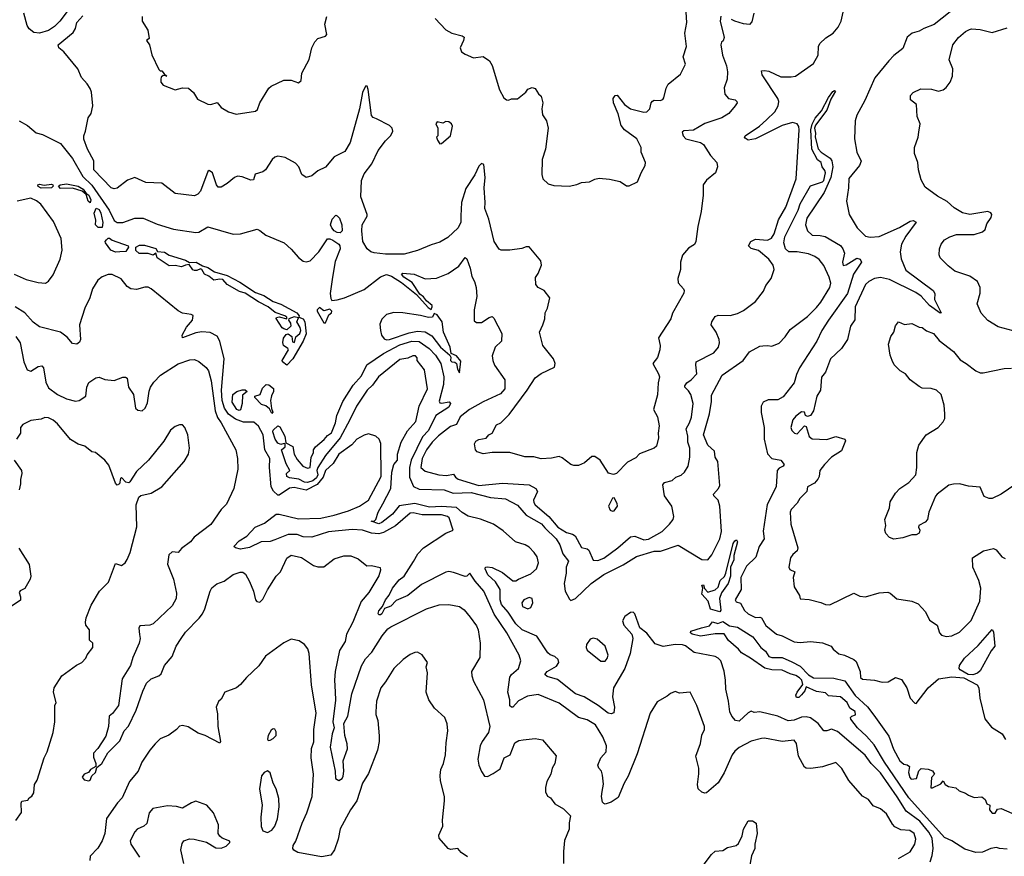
# Model space of a CAD drawing. Extents: x 1954678 to 2060275, y 904822 to 1016299.
# Tile 88 of 256: x 2011131 to 2017747, y 923272 to 928895. Entities that reach past the tile are written whole.
import ezdxf

# ---------------------------------------------------------------- set-up
doc = ezdxf.new("R2010")
doc.units = 0

msp = doc.modelspace()

# ---------------------------------------------------------------- linework, layer by layer
at = {"layer": '0CON20XD'}
for points in [[(2011127.1, 928215), (2011184, 928184), (2011240.8, 928135), (2011285, 928123.6), (2011405, 928062.7), (2011485, 927962.5), (2011555, 927839.8), (2011615, 927783.6), (2011731.3, 927615), (2011765, 927545.6), (2011785, 927531.3), (2011825, 927530.7), (2011905, 927561.8), (2011961.7, 927561.7), (2012055, 927521.5), (2012165, 927486.7), (2012315, 927464.5), (2012335, 927466.9), (2012395, 927502.9), (2012565, 927453.5), (2012615, 927455.7), (2012725.9, 927485.9), (2012745, 927478), (2012785, 927445.8), (2012907.5, 927395), (2012955, 927353.1), (2013005, 927295.5), (2013035, 927272.3), (2013055, 927266.5), (2013082.5, 927275), (2013140.6, 927335), (2013199.2, 927420.8), (2013215, 927422.5), (2013235, 927413.3), (2013275.8, 927385.8), (2013282.3, 927375), (2013284.7, 927355), (2013250.6, 927269.4), (2013232.7, 927165), (2013217.5, 927055), (2013220.7, 927020.7), (2013228.3, 927008.3), (2013265, 927011.2), (2013312.5, 927025), (2013445, 927081.1), (2013555, 927167.5), (2013595, 927182), (2013630.1, 927170.1), (2013697.4, 927127.4), (2013798.2, 927048.2), (2013875, 926960), (2013895, 926948), (2013903.5, 926965), (2013901.8, 926975), (2013864.4, 927004.4), (2013845, 927031.4), (2013819.1, 927049.1), (2013768.7, 927128.7), (2013711.9, 927165), (2013696.2, 927185), (2013705, 927192), (2013782.5, 927185), (2013855, 927152), (2013931.7, 927158.3), (2014010, 927190), (2014081.2, 927238.8), (2014125, 927297.5), (2014135, 927287.5), (2014157.9, 927225), (2014168.5, 927168.5), (2014186.2, 927136.2), (2014198.9, 927095), (2014203.1, 927035), (2014184.5, 926945.5), (2014185, 926870), (2014200.7, 926860.7), (2014235, 926860), (2014285, 926894), (2014305, 926900), (2014317.8, 926887.8), (2014370, 926785), (2014369.4, 926735), (2014326.2, 926695), (2014306.2, 926635), (2014309.1, 926605), (2014322.3, 926572.3), (2014390.4, 926475), (2014391.4, 926415), (2014360.5, 926379.5), (2014244.5, 926325.5), (2014153.6, 926275), (2014091.1, 926225), (2014065, 926174.3), (2014025, 926160.4), (2013945, 926098.2), (2013902, 926055), (2013865, 926002.9), (2013834.7, 925945), (2013826.9, 925885), (2013855, 925860.5), (2013947.5, 925835), (2013997.8, 925832.2), (2014045, 925840), (2014059.6, 925819.6), (2014077.5, 925807.5), (2014215, 925764.8), (2014375, 925780), (2014555, 925769.1), (2014600, 925745), (2014610.8, 925725), (2014584.4, 925665), (2014585, 925650), (2014594.7, 925634.7), (2014685.5, 925555.5), (2014747.9, 925485), (2014805, 925448.2), (2014845, 925437.5), (2014864, 925425), (2014905, 925348.6), (2014945, 925338.1), (2014955, 925329.2), (2014985, 925262), (2015015, 925260.5), (2015055, 925276.8), (2015150.6, 925345), (2015235, 925419.5), (2015265, 925422.9), (2015325, 925398.9), (2015355, 925403.4), (2015448.6, 925455), (2015497.5, 925505), (2015520.8, 925535), (2015527.1, 925555), (2015512, 925625), (2015463.1, 925695), (2015452.1, 925767.9), (2015464, 925785), (2015515, 925798.6), (2015540, 925820), (2015575.3, 925834.7), (2015597.1, 925855), (2015621.9, 925895), (2015632.9, 925955), (2015634.6, 926015), (2015620.7, 926055), (2015620, 926095), (2015609.3, 926145), (2015631.5, 926185), (2015644.5, 926224.5), (2015656.9, 926315), (2015640.8, 926375), (2015625, 926401.4), (2015600, 926425), (2015599.4, 926435), (2015612.5, 926455), (2015642.9, 926475), (2015681.4, 926515), (2015673.6, 926575), (2015677.1, 926595), (2015795.8, 926655), (2015826.5, 926695), (2015833.2, 926723.2), (2015830.6, 926745), (2015811.5, 926795), (2015776.7, 926845), (2015781.1, 926865), (2015805, 926900), (2015825, 926910), (2015905, 926907.5), (2015955, 926919.4), (2015995, 926939.2), (2016075, 927000), (2016128.8, 927071.2), (2016145, 927107.5), (2016180, 927155), (2016201.2, 927215), (2016193.8, 927245), (2016165, 927285.6), (2016095, 927344), (2016045, 927356.7), (2016027.5, 927375), (2016042.5, 927405), (2016075, 927420), (2016155, 927413.9), (2016183.5, 927426.5), (2016199.4, 927455), (2016230.6, 927549.4), (2016278.9, 927635), (2016347.1, 927825), (2016367.5, 928155), (2016365, 928176.7), (2016355, 928194), (2016324.2, 928204.2), (2016255, 928182.7), (2016076, 928095), (2016025, 928086), (2016005, 928097.5), (2016001.2, 928105), (2016006.2, 928115), (2016101.1, 928178.9), (2016148.9, 928221.1), (2016205.2, 928274.7), (2016227.9, 928315), (2016231.2, 928345), (2016224.5, 928365), (2016120.8, 928525), (2016115, 928550), (2016136, 928554), (2016165, 928548.9), (2016245, 928510), (2016315, 928510.8), (2016344, 928516), (2016465, 928600), (2016495, 928656.7), (2016498.9, 928715), (2016506.2, 928733.8), (2016548.3, 928771.7), (2016596.5, 928803.5), (2016630.9, 928845), (2016650.4, 928885), (2016681.1, 929025)], [(2011450.7, 928949.3), (2011401.2, 928885), (2011365, 928849.5), (2011325, 928822.5), (2011263.4, 928803.4), (2011225, 928808.2), (2011195, 928832.1), (2011182, 928855), (2011159.2, 928939.2)], [(2015842.6, 928917.4), (2015837.1, 928885), (2015865.3, 928774.7), (2015857.6, 928752.4), (2015846.4, 928743.6), (2015842.5, 928725), (2015853.1, 928656.9), (2015880.8, 928585), (2015887.8, 928545), (2015884.4, 928495.6), (2015864.4, 928435.6), (2015869.2, 928395), (2015894.5, 928364.5), (2015937.5, 928355), (2015950, 928345), (2015951.2, 928335), (2015938, 928315), (2015895, 928264.3), (2015848, 928235), (2015735, 928195.9), (2015657.3, 928152.7), (2015592.4, 928147.6), (2015582.1, 928137.9), (2015588.1, 928115), (2015607.5, 928095), (2015705, 928068.9), (2015725, 928056), (2015772.9, 927982.9), (2015815.5, 927935.5), (2015820, 927905), (2015806.7, 927865), (2015745, 927816.7), (2015724.2, 927785.8), (2015723.1, 927715), (2015710, 927605), (2015687.8, 927505), (2015674.2, 927405), (2015665, 927383.8), (2015625, 927360), (2015585, 927312.5), (2015571.2, 927265), (2015570, 927215), (2015553.3, 927155), (2015556.1, 927126.1), (2015592, 927085), (2015596.2, 927075), (2015592.3, 927057.7), (2015517, 926923), (2015506.7, 926885), (2015423.2, 926756.8), (2015434.1, 926705.9), (2015432.5, 926675), (2015415.7, 926625), (2015385.6, 926585), (2015424.3, 926515), (2015428.9, 926495), (2015420, 926455), (2015415.8, 926374.2), (2015390, 926275), (2015416.2, 926225), (2015427.1, 926165), (2015420.8, 926115), (2015424, 926085), (2015410.7, 926029.3), (2015393.9, 926016.1), (2015295, 925976), (2015270.5, 925949.5), (2015215, 925920), (2015140, 925845), (2015121.7, 925838.3), (2015087, 925847), (2015031.2, 925935), (2014995, 925960), (2014975, 925960), (2014925, 925916), (2014885, 925899.2), (2014855, 925898.6), (2014834.5, 925904.5), (2014775, 925950.6), (2014755, 925958.5), (2014705, 925948.5), (2014635, 925944.5), (2014585, 925957.5), (2014525, 925956.9), (2014425, 925985.7), (2014305, 925986.7), (2014245, 925976.7), (2014205, 925990), (2014193.3, 926005), (2014187.5, 926045), (2014195, 926062.5), (2014215, 926073.3), (2014265, 926083.3), (2014283.3, 926105), (2014305, 926116.7), (2014335, 926171.2), (2014364.3, 926185.7), (2014419.2, 926240.8), (2014540.6, 926405), (2014595, 926488.8), (2014635, 926518), (2014725, 926560), (2014730, 926585), (2014718.8, 926615), (2014645.9, 926705.9), (2014624, 926795), (2014645, 926843.3), (2014660, 926885), (2014661.2, 926925), (2014677.5, 926955), (2014693.3, 927025), (2014655, 927073.8), (2014615, 927093.8), (2014600, 927115), (2014597, 927163), (2014615, 927190), (2014636.2, 927245), (2014632.5, 927275), (2014555, 927368), (2014535, 927368.8), (2014505, 927358), (2014425, 927346), (2014365, 927346.2), (2014352.7, 927352.7), (2014320, 927405), (2014283.6, 927553.6), (2014255.6, 927625), (2014259.5, 927665), (2014250.8, 927765), (2014258.8, 927835), (2014250.5, 927920.5), (2014235, 927927.5), (2014215, 927909.2), (2014189.1, 927850.9), (2014128.8, 927761.2), (2014099.1, 927665), (2014094.6, 927575.4), (2014094.5, 927535), (2014076.7, 927495), (2014008.3, 927431.7), (2013955, 927399.2), (2013895, 927381.1), (2013805, 927342.9), (2013715, 927319.6), (2013589.4, 927319.4), (2013512.7, 927327.3), (2013491.4, 927335), (2013465, 927355.7), (2013436.7, 927405), (2013428.9, 927475), (2013433.1, 927515), (2013465.8, 927575), (2013465.8, 927585), (2013422.2, 927705), (2013427.5, 927815), (2013445, 927858.6), (2013497.5, 927925), (2013540, 928015), (2013589.5, 928080.5), (2013625, 928115.7), (2013637.8, 928145), (2013632.9, 928165), (2013615, 928184.3), (2013527.7, 928227.7), (2013506.4, 928236.4), (2013495, 928250), (2013472.5, 928425), (2013465, 928447.5), (2013455, 928447.5), (2013433.8, 928405), (2013414.7, 928295), (2013351.3, 928068.7), (2013315, 928009.5), (2013245, 927972.2), (2013185, 927902.5), (2013135, 927878.8), (2013095, 927846.2), (2013055, 927833.8), (2013026, 927855), (2013006, 927905), (2012985, 927931.2), (2012915, 927968.8), (2012865, 927976.7), (2012845, 927970), (2012826.7, 927955), (2012783.3, 927885), (2012765, 927872), (2012714, 927856), (2012701.7, 927818.3), (2012685, 927815.8), (2012625, 927839.4), (2012595, 927842.2), (2012575, 927834.4), (2012525, 927794.4), (2012485, 927768), (2012465, 927768.8), (2012453.3, 927785), (2012425.5, 927865), (2012405, 927882), (2012394.5, 927875.5), (2012345, 927742.5), (2012328.3, 927721.7), (2012305, 927711.4), (2012175.6, 927725.6), (2012085, 927795.7), (2011979.7, 927799.7), (2011905, 927834), (2011855, 927815.6), (2011785, 927762.2), (2011765, 927757.8), (2011745, 927764.4), (2011630, 927885), (2011628.6, 927945), (2011587.1, 928025), (2011561.3, 928091.3), (2011561.4, 928115), (2011573.6, 928146.4), (2011590.8, 928235), (2011611.2, 928265), (2011622.5, 928315), (2011613, 928407), (2011605, 928432.5), (2011585, 928462.5), (2011546.4, 928506.4), (2011521.2, 928565), (2011428.3, 928678.3), (2011393.8, 928705), (2011388.8, 928725), (2011490.4, 928809.6), (2011505.4, 928834.6), (2011514.7, 928875.3), (2011555, 928920.9)], [(2011954, 928915), (2011954.5, 928884.5), (2011992.5, 928825), (2012001.7, 928768.3), (2011982.5, 928755), (2012003.3, 928725), (2012018.3, 928658.3), (2012065, 928560), (2012075, 928550), (2012085, 928550), (2012101.7, 928531.7), (2012120, 928515), (2012095, 928520), (2012081.7, 928508.3), (2012078.8, 928495), (2012080, 928475), (2012095, 928453.8), (2012175, 928423.8), (2012225, 928436.2), (2012265, 928433.8), (2012298.8, 928405), (2012325, 928360), (2012395, 928326), (2012415, 928324.2), (2012457, 928337), (2012483.9, 928303.9), (2012535, 928276.2), (2012585, 928260), (2012715, 928279.4), (2012728.6, 928291.4), (2012744.2, 928335), (2012805.9, 928434.1), (2012821.2, 928448.8), (2012905, 928487.5), (2012955, 928487.5), (2013005, 928470), (2013022.5, 928485), (2013026.7, 928535), (2013075, 928627.5), (2013094.2, 928705), (2013114.3, 928745.7), (2013135, 928768.8), (2013185, 928783.3), (2013193.9, 928796.1), (2013180.9, 928865), (2013194.6, 928915)], [(2013923, 928903), (2013995, 928826.2), (2014034.1, 928804.1), (2014105, 928786.7), (2014116.4, 928776.4), (2014113.3, 928755), (2014090, 928705), (2014099.5, 928679.5), (2014125, 928662), (2014179.3, 928639.3), (2014245, 928646.7), (2014287, 928617), (2014305.7, 928585.7), (2014355, 928422.5), (2014385, 928370), (2014402.5, 928355), (2014415, 928353.8), (2014435, 928363.8), (2014475, 928363.8), (2014531.7, 928408.3), (2014545, 928427.5), (2014575, 928440), (2014595, 928432.5), (2014617, 928397), (2014635, 928380), (2014646.2, 928335), (2014638.8, 928295), (2014643.3, 928255), (2014670, 928215), (2014682.5, 928165), (2014663.8, 928025), (2014641.2, 927955), (2014640, 927855), (2014646.7, 927825), (2014681.7, 927791.7), (2014720.5, 927780.5), (2014823.6, 927776.4), (2014875, 927786.2), (2014905, 927801.2), (2014960, 927805), (2014996.1, 927823.9), (2015025, 927830), (2015095, 927822.5), (2015165, 927806.7), (2015208.3, 927778.3), (2015225, 927777.5), (2015282.5, 927805), (2015307.5, 927865), (2015333.3, 927915), (2015336.7, 927935), (2015307.5, 928005), (2015306.7, 928035), (2015278, 928095), (2015194.6, 928154.6), (2015172.8, 928182.8), (2015151.7, 928261.7), (2015120, 928335), (2015118.8, 928365), (2015132.5, 928385), (2015145, 928386.7), (2015194.5, 928324.5), (2015235, 928295.8), (2015325, 928272.9), (2015345, 928274.3), (2015364.2, 928295), (2015374.2, 928335.8), (2015382.7, 928347.3), (2015395, 928353.8), (2015435, 928352), (2015451.7, 928358.3), (2015460, 928370), (2015473.8, 928435), (2015487.7, 928462.3), (2015571.7, 928528.3), (2015604.2, 928595), (2015590, 928645), (2015611.4, 928715), (2015599.2, 928805), (2015614, 928875), (2015610, 928945)], [(2016062.7, 928937.3), (2016049.7, 928880.3), (2016035, 928862.9), (2015995, 928866.5), (2015935, 928884.5), (2015914.4, 928895)], [(2017382, 928948), (2017275, 928862.5), (2017205, 928835.7), (2017175, 928817.1), (2017126.6, 928803.4), (2017093.6, 928776.4), (2017065, 928700.8), (2017005.4, 928654.6), (2016970.8, 928619.2), (2016876.7, 928503.3), (2016809.1, 928350.9), (2016755, 928253.8), (2016745.5, 928215), (2016740, 928095), (2016756.5, 928005), (2016785.8, 927944.2), (2016774.2, 927915), (2016701.7, 927828.3), (2016700.8, 927765), (2016685.6, 927675.6), (2016703.8, 927585), (2016758.8, 927495), (2016815, 927440.6), (2016845, 927433.3), (2016905, 927438.2), (2017042.2, 927497.8), (2017115, 927540.4), (2017135, 927544.4), (2017153.8, 927535), (2017085, 927440.6), (2017055.4, 927385), (2017046, 927334), (2017052.8, 927287.2), (2017085, 927212.2), (2017269.6, 927075), (2017279.6, 927055), (2017276.9, 927015), (2017322.5, 926925), (2017315, 926922.5), (2017245, 926973.4), (2017187.5, 927037.5), (2017151.8, 927061.8), (2016975, 927148.5), (2016915, 927163.1), (2016875, 927155.5), (2016837.5, 927135), (2016815, 927114.3), (2016745.4, 926965), (2016743, 926877), (2016713.1, 926835), (2016692.9, 926745), (2016652.5, 926685), (2016579.2, 926615), (2016544.3, 926525), (2016518.2, 926491.8), (2016510.6, 926405), (2016486.8, 926365), (2016465.7, 926265), (2016445, 926235.8), (2016425, 926227.5), (2016411.2, 926235), (2016405, 926257.5), (2016385, 926260), (2016345, 926231.2), (2016326.2, 926205), (2016313.3, 926155), (2016320, 926135), (2016337.5, 926115), (2016355, 926111.2), (2016405, 926164.2), (2016415, 926160), (2016422.7, 926137.3), (2016435, 926094), (2016455, 926077.5), (2016555, 926072.5), (2016615, 926093.8), (2016675, 926076), (2016680, 926065), (2016651.8, 925998.2), (2016585.9, 925954.1), (2016539.2, 925905), (2016508.1, 925865), (2016503.3, 925825), (2016493.9, 925806.1), (2016470.3, 925779.7), (2016425, 925756.2), (2016420.8, 925725), (2016372.5, 925677.5), (2016354.2, 925645), (2016315, 925604), (2016306.9, 925585), (2016313.1, 925505), (2016359.4, 925345), (2016354, 925325), (2016325, 925300), (2016310.9, 925279.1), (2016298.6, 925215), (2016305, 925200.8), (2016340, 925185), (2016327.5, 925145), (2016335, 925082.5), (2016370, 925025), (2016375, 925003.3), (2016435, 924998), (2016515, 924978), (2016544.4, 924964.4), (2016575, 924962.9), (2016735, 925040.8), (2016775, 925021.2), (2016815, 925016), (2016905, 925043.8), (2016965, 925046.7), (2016980.7, 925040.7), (2017025, 925003.3), (2017125, 924986.7), (2017168.3, 924968.3), (2017216.1, 924916.1), (2017245, 924860), (2017295, 924826.7), (2017311.4, 924775), (2017325, 924758.8), (2017355, 924748.8), (2017395, 924753.8), (2017445, 924778), (2017525, 924856), (2017582, 924988), (2017588.5, 925075), (2017575.5, 925125), (2017535.8, 925215), (2017532.5, 925277.5), (2017606.7, 925325), (2017675, 925342), (2017692.7, 925332.7), (2017730, 925285), (2017753.5, 925273.5)], [(2017805.9, 926804.1), (2017705, 926830.5), (2017635, 926872.9), (2017591.7, 926921.7), (2017564.4, 926985), (2017585, 927057.5), (2017585.6, 927095), (2017566.9, 927135), (2017515, 927170.5), (2017415, 927204), (2017369.7, 927239.7), (2017316, 927295), (2017310, 927315), (2017312, 927355), (2017322, 927385), (2017343.8, 927415), (2017380, 927435), (2017425, 927451.1), (2017545, 927450), (2017600.9, 927469.1), (2017617.5, 927485), (2017628.3, 927521.7), (2017658, 927565), (2017662, 927585), (2017655.6, 927595.6), (2017635, 927606.5), (2017515, 927585.6), (2017465, 927596.5), (2017409.7, 927629.7), (2017363.6, 927673.6), (2017297.7, 927707.7), (2017215, 927770), (2017188.3, 927818.3), (2017171.2, 927885), (2017166, 927935), (2017144.2, 927995), (2017144, 928035), (2017168.8, 928105), (2017171.7, 928138.3), (2017181.2, 928195), (2017161.2, 928245), (2017156, 928325), (2017116.2, 928355), (2017116.2, 928385), (2017135, 928406), (2017185, 928429.2), (2017257.7, 928427.7), (2017305, 928414.4), (2017336.8, 928423.2), (2017355, 928438.8), (2017382.9, 928475), (2017399.4, 928515), (2017400, 928565), (2017375.5, 928625), (2017400.6, 928725), (2017440, 928775), (2017485, 928814.3), (2017512, 928828), (2017527, 928833), (2017585, 928829.4), (2017665, 928809.2), (2017765, 928838.9)], [(2017249.2, 923235), (2017263, 923277), (2017269.6, 923325), (2017262.2, 923395), (2017239.4, 923435), (2017179.4, 923509.4), (2017086.6, 923576.6), (2017027.3, 923672.7), (2016915, 923832.5), (2016851.3, 923895), (2016812.1, 923952.1), (2016625, 924111.4), (2016585, 924125.9), (2016553.3, 924115), (2016535, 924115.5), (2016496.5, 924165), (2016445, 924202), (2016415, 924209.5), (2016385, 924208.3), (2016335, 924186.3), (2016295, 924183.2), (2016225, 924213.1), (2016105, 924242.7), (2016065, 924238.8), (2016045, 924248.8), (2016025, 924237.5), (2015965, 924180.6), (2015940, 924185), (2015915, 924213.3), (2015902.4, 924242.4), (2015894, 924315), (2015874.6, 924395), (2015873.6, 924455), (2015864.1, 924515.9), (2015842.5, 924585), (2015825, 924604.2), (2015803.3, 924615), (2015662.3, 924642.3), (2015605, 924687.7), (2015585, 924694.6), (2015535, 924695.7), (2015455, 924681.5), (2015400.5, 924700.5), (2015345, 924771.1), (2015297, 924807), (2015265, 924902), (2015252.1, 924912.1), (2015235, 924911.9), (2015198.1, 924885), (2015180.6, 924855), (2015189.4, 924825), (2015244.5, 924764.5), (2015250, 924735), (2015233.1, 924635), (2015198, 924535), (2015121.9, 924405), (2015114.3, 924345), (2015127.1, 924275), (2015123.8, 924236.2), (2015105, 924230), (2015085, 924234.2), (2015016.9, 924286.9), (2014923.1, 924343.1), (2014865, 924364.6), (2014745, 924460.9), (2014675, 924481.8), (2014659.2, 924495), (2014674.6, 924515.4), (2014738.8, 924551.2), (2014752.5, 924575), (2014748.2, 924595), (2014725.6, 924615), (2014695.3, 924625.3), (2014679.1, 924639.1), (2014605, 924751.5), (2014507.5, 924795), (2014465, 924834.6), (2014412.9, 924912.9), (2014368.2, 924965), (2014360, 924995), (2014360, 925065), (2014327, 925117), (2014277.5, 925165), (2014258.8, 925205), (2014260, 925215), (2014271.2, 925218.8), (2014305.9, 925214.1), (2014375, 925179.2), (2014445, 925124.5), (2014465, 925124.5), (2014482, 925135), (2014565, 925170.6), (2014604.6, 925205), (2014616.3, 925243.7), (2014607.1, 925285), (2014588.8, 925315), (2014555, 925350), (2014526.4, 925366.4), (2014462.7, 925385), (2014378.8, 925458.8), (2014314.6, 925504.6), (2014227.8, 925537.8), (2014145, 925557.8), (2014105, 925582.5), (2014065, 925617.3), (2013965, 925623.6), (2013885, 925619.1), (2013785, 925642.6), (2013681.7, 925628.3), (2013635, 925572.5), (2013565, 925515.5), (2013545, 925507.8), (2013493.3, 925525), (2013515, 925527.5), (2013523.6, 925536.4), (2013540, 925585), (2013571.7, 925641.7), (2013624.1, 925745), (2013630.5, 925855), (2013644.4, 925905.6), (2013669.5, 925935), (2013669.1, 925975), (2013693.8, 926056.2), (2013737.5, 926132.5), (2013791.9, 926195), (2013815, 926297.5), (2013870.8, 926415), (2013852, 926542), (2013802.5, 926605), (2013801.7, 926621.7), (2013790, 926635), (2013773.6, 926636.4), (2013739.3, 926620.7), (2013685, 926611.2), (2013541.4, 926495), (2013502.5, 926437.5), (2013465, 926405.7), (2013395, 926298.1), (2013349.4, 926205), (2013285, 926084.1), (2013186.6, 925965), (2013133.3, 925885), (2013127.2, 925865), (2013134.8, 925835), (2013125.1, 925815), (2013101.2, 925795), (2013065, 925784.5), (2013045, 925787.3), (2013006.7, 925806.7), (2012944.7, 925814.7), (2012926.2, 925825), (2012924.1, 925845.9), (2012946.7, 925865), (2012920.9, 925910.9), (2012891.2, 926005), (2012914.2, 926025), (2012913.9, 926043.9), (2012907.5, 926047.5), (2012885, 926040.8), (2012865, 926048.2), (2012847.9, 926075), (2012831.7, 926125), (2012833.4, 926136.6), (2012865, 926166.2), (2012878.7, 926158.7), (2012911.9, 926095), (2012920, 926050), (2012965.4, 926025.4), (2012975, 925974.4), (2012995, 925940), (2013034.1, 925894.1), (2013065, 925880.9), (2013082.5, 925885), (2013089.1, 925955), (2013105.4, 925984.6), (2013106, 926005), (2013118.6, 926025), (2013176.6, 926073.4), (2013199.1, 926100.9), (2013225, 926118), (2013252.5, 926185), (2013261.9, 926235), (2013301.7, 926328.3), (2013370.9, 926439.1), (2013427.7, 926502.3), (2013462.5, 926575), (2013575, 926652), (2013685, 926710.4), (2013765, 926734.8), (2013815, 926731.1), (2013882.7, 926685), (2013925, 926641.1), (2013960.7, 926585), (2013980, 926495), (2013977.5, 926442.5), (2013950.5, 926330.5), (2013955, 926320.5), (2013965, 926316.9), (2014017.1, 926327.1), (2014026.5, 926315), (2014015, 926290.5), (2013927.5, 926235), (2013877.7, 926135), (2013837.6, 926092.4), (2013761.7, 925935), (2013750, 925885), (2013750.4, 925820.4), (2013777.2, 925757.2), (2013815, 925740.6), (2013983.3, 925735), (2014043.4, 925713.4), (2014165, 925716.9), (2014294.6, 925684.6), (2014395, 925674.3), (2014475, 925632.5), (2014535, 925565.2), (2014637.6, 925507.6), (2014660, 925480), (2014734.9, 925404.9), (2014759.7, 925365), (2014780.9, 925305), (2014817.5, 925255), (2014803.7, 925216.3), (2014802.3, 925175), (2014788.5, 925105), (2014795.5, 925055), (2014825, 925000.6), (2014835, 924992.5), (2014865, 925004.5), (2014970.9, 925105), (2015055, 925166.5), (2015185, 925230.4), (2015275, 925286.2), (2015395, 925323.3), (2015436.4, 925323.6), (2015555, 925363.1), (2015715, 925265.9), (2015755, 925264.5), (2015782.3, 925297.7), (2015836.2, 925405), (2015847.3, 925455), (2015834.7, 925624.7), (2015823.8, 925665), (2015794.4, 925695), (2015792.2, 925705), (2015826.3, 925743.7), (2015835.3, 925765), (2015820.9, 925925), (2015803.5, 925955), (2015800.4, 925995), (2015755, 926034.5), (2015725.9, 926105), (2015765.6, 926245), (2015778.2, 926328.2), (2015778.5, 926371.5), (2015851.9, 926505), (2015991.9, 926605), (2016035, 926662), (2016105, 926700), (2016123.6, 926703.6), (2016155, 926706.2), (2016185, 926700), (2016235, 926720), (2016275, 926764), (2016307.4, 926812.6), (2016425, 926900.8), (2016485, 926960.8), (2016515, 926997.1), (2016575.3, 927095), (2016580.6, 927125), (2016570.6, 927165), (2016533.2, 927243.2), (2016502.1, 927282.1), (2016473, 927303), (2016430.1, 927320.1), (2016355, 927333.8), (2016299.1, 927335), (2016276.3, 927355), (2016265.7, 927395), (2016271.7, 927435), (2016360.8, 927615), (2016375, 927656.7), (2016445, 927777.1), (2016525, 927804), (2016534, 927815), (2016544.2, 927865), (2016541.3, 927881.3), (2016523.8, 927905), (2016516.2, 927935), (2016492.6, 927952.6), (2016453.9, 928025), (2016447.7, 928155), (2016455, 928192), (2016475, 928233.1), (2016518.6, 928281.4), (2016565, 928372), (2016595, 928411.2), (2016605, 928418.8), (2016612.5, 928415), (2016580.5, 928359.5), (2016555, 928286), (2016477.1, 928185), (2016471.1, 928165), (2016478.3, 928131.7), (2016476.2, 928105), (2016495, 928026.7), (2016515.8, 928005), (2016576, 927965), (2016587.5, 927945), (2016593.5, 927905), (2016581.1, 927835), (2016537.2, 927732.8), (2016418.9, 927561.1), (2016410.6, 927515), (2016424.6, 927474.6), (2016455, 927445.7), (2016510, 927445), (2016543.3, 927436.7), (2016645, 927378), (2016662.6, 927355), (2016673.4, 927325), (2016659.6, 927265), (2016665, 927242.9), (2016685, 927247.8), (2016755, 927291.4), (2016779.2, 927285), (2016787.1, 927265), (2016733.6, 927185), (2016692.9, 927055), (2016564.8, 926875), (2016520.8, 926805), (2016487.2, 926735), (2016371.1, 926555), (2016349.6, 926510.4), (2016335.5, 926455), (2016260.5, 926359.5), (2016225, 926340.4), (2016159, 926341), (2016125.5, 926325), (2016113.2, 926296.8), (2016113.3, 926255), (2016133.6, 926155), (2016132.5, 926075), (2016155, 925976.4), (2016185, 925946.7), (2016245, 925934.2), (2016266.7, 925905), (2016261.8, 925895), (2016235, 925881.3), (2016219.7, 925865), (2016213.4, 925755), (2016153.4, 925636.6), (2016126.6, 925456.6), (2016132.3, 925405), (2016099.2, 925355), (2016076.6, 925283.4), (2016015, 925222.5), (2015976.6, 925145), (2015978.8, 925065), (2015938.6, 924995), (2015945, 924982.5), (2015975, 924972.9), (2016000.4, 924925), (2016025, 924901.2), (2016075, 924877.7), (2016105, 924880.4), (2016114.7, 924874.7), (2016145, 924824), (2016215, 924765.9), (2016255, 924753.2), (2016335, 924713.1), (2016375, 924709.2), (2016445, 924716.8), (2016525, 924707.7), (2016582.5, 924685), (2016596.7, 924665), (2016635, 924633.3), (2016673.2, 924623.2), (2016736.7, 924595), (2016752, 924582), (2016778.8, 924515), (2016781.4, 924475), (2016795, 924462.5), (2016875, 924457.1), (2016925, 924442.2), (2016965.7, 924444.3), (2017015, 924473.8), (2017055, 924461.2), (2017092, 924405), (2017113.3, 924335), (2017145, 924301.2), (2017155, 924300), (2017236, 924405), (2017304.6, 924465.4), (2017395, 924478), (2017475, 924470.7), (2017564.3, 924425), (2017575.4, 924405.4), (2017582.2, 924335), (2017616.8, 924196.8), (2017660.3, 924140.3), (2017732.5, 924095), (2017755, 924057.5)], [(2013955, 928060), (2013965, 928062.5), (2014026.7, 928115), (2014038.3, 928178.3), (2014032.5, 928195), (2014015, 928207.5), (2013995, 928210), (2013975, 928200), (2013935, 928207.5), (2013927.5, 928195), (2013940, 928165), (2013940, 928115), (2013932.5, 928105), (2013937.5, 928085), (2013955, 928060)], [(2011275, 927762.7), (2011255, 927772.9), (2011253.1, 927785), (2011265, 927788.8), (2011295, 927782.9), (2011345, 927790), (2011354, 927785), (2011355.7, 927775), (2011345, 927764.4), (2011275, 927762.7)], [(2011605, 927664), (2011591.9, 927675), (2011578.8, 927718.8), (2011551.8, 927741.8), (2011485, 927762.3), (2011405, 927761.2), (2011391.4, 927775), (2011403.8, 927785), (2011445, 927791.5), (2011525, 927776.9), (2011557.8, 927755), (2011577.5, 927727.5), (2011595.3, 927715), (2011610, 927685), (2011605, 927664)], [(2011094.2, 927184.2), (2011175, 927148.2), (2011255, 927128.5), (2011305.5, 927124.5), (2011325, 927137.1), (2011355, 927180), (2011402.1, 927285), (2011417.4, 927345), (2011409.8, 927425), (2011357.6, 927537.6), (2011273.8, 927655), (2011245, 927677.3), (2011205, 927695.2), (2011114.6, 927675.4)], [(2011685, 927497.5), (2011659.1, 927499.1), (2011640, 927515), (2011643, 927547), (2011630.7, 927595), (2011645, 927627.5), (2011665, 927620), (2011677.2, 927595), (2011688.6, 927531.4), (2011685, 927497.5)], [(2013285, 927461.8), (2013265, 927464.3), (2013245, 927476), (2013227.5, 927495), (2013219.1, 927515), (2013230, 927555), (2013255, 927580), (2013265, 927577.5), (2013279.7, 927559.7), (2013295, 927516.7), (2013296.8, 927475), (2013285, 927461.8)], [(2011775, 927332), (2011744.4, 927345), (2011708, 927395), (2011706.2, 927405), (2011713.8, 927415), (2011724.5, 927425.5), (2011735, 927426.4), (2011753, 927413), (2011860, 927375), (2011861.1, 927365), (2011845, 927337.8), (2011805, 927334.3), (2011775, 927332)], [(2012925, 926573.3), (2012897.5, 926595), (2012893.8, 926605), (2012936.2, 926675), (2012932.5, 926685), (2012904, 926705), (2012898.8, 926725), (2012903.8, 926755), (2012920.7, 926779.3), (2012935, 926782.5), (2012960, 926765), (2012965, 926730), (2012976.7, 926725), (2012987.5, 926762.5), (2013013.8, 926786.2), (2013020, 926805), (2013015.9, 926825.9), (2012993.3, 926865), (2013005, 926890), (2012975, 926898), (2012940, 926885), (2012936.7, 926875), (2012950, 926855), (2012953.8, 926835), (2012925, 926810), (2012905, 926816.7), (2012894.2, 926824.2), (2012853.6, 926886.4), (2012856.4, 926893.6), (2012875, 926898), (2012926.7, 926883.3), (2012926.2, 926895), (2012913.3, 926905), (2012847.7, 926927.7), (2012801.1, 926965), (2012735, 926999.1), (2012646.6, 927056.6), (2012607.5, 927067.5), (2012525, 927114.4), (2012495, 927148.1), (2012475, 927151.9), (2012435, 927143.9), (2012401.7, 927171.7), (2012372.5, 927185), (2012355, 927216.7), (2012345, 927220), (2012321.1, 927208.9), (2012305, 927209.1), (2012294.3, 927214.3), (2012269.7, 927249.7), (2012245.3, 927244.7), (2012217.3, 927232.7), (2012175, 927243.7), (2012135, 927241.1), (2012055.5, 927295), (2012046.7, 927326.7), (2012026.9, 927313.1), (2011993.6, 927323.6), (2011933, 927323), (2011912.5, 927342.5), (2011910.5, 927365), (2011935, 927378.6), (2011969.6, 927379.6), (2012046.4, 927356.4), (2012057.5, 927337.5), (2012105, 927332), (2012135, 927311.8), (2012245, 927279.6), (2012272.3, 927262.3), (2012316, 927266), (2012359.4, 927239.4), (2012395, 927229.3), (2012440.5, 927200.5), (2012525.2, 927175.2), (2012609.9, 927129.9), (2012715, 927060.4), (2012771, 927041), (2012835, 927001.2), (2012885, 926981.8), (2012993.8, 926923.8), (2013007.8, 926905), (2013007.5, 926895), (2013035, 926883.2), (2013047.8, 926865), (2013055.4, 926784.6), (2013035.5, 926734.5), (2012965.2, 926614.8), (2012925, 926573.3)], [(2017035, 923258.6), (2017115, 923302.9), (2017144.5, 923355), (2017151.7, 923388.3), (2017140.5, 923425), (2017111.2, 923445), (2017051.4, 923451.4), (2017011.2, 923471.2), (2016995, 923488.8), (2016955, 923558), (2016915, 923590.6), (2016865, 923611.9), (2016835, 923654), (2016795, 923676.2), (2016702.1, 923782.1), (2016655, 923863.3), (2016615, 923902.5), (2016525, 923874), (2016447.7, 923862.3), (2016415, 923864), (2016405, 923871.2), (2016364.5, 923944.5), (2016351.4, 924031.4), (2016335, 924053.8), (2016255, 924044.2), (2016135.7, 924065.7), (2016115, 924064.4), (2016045, 924045.6), (2015965, 924002.9), (2015935, 923978.9), (2015917.6, 923955), (2015865, 923833.8), (2015823, 923767), (2015745, 923700), (2015735, 923696.7), (2015715, 923703.8), (2015688.8, 923725), (2015684.4, 923755), (2015694.4, 923825.6), (2015693.3, 923865), (2015674.4, 923945), (2015705, 924030), (2015714.5, 924085.5), (2015731.5, 924125), (2015731.5, 924145), (2015681.2, 924285), (2015636, 924376), (2015565, 924368.8), (2015535, 924380), (2015503.4, 924366.6), (2015482.3, 924347.7), (2015415, 924310), (2015366.2, 924235), (2015278.9, 923961.1), (2015218.6, 923811.4), (2015192.3, 923765), (2015151.7, 923668.3), (2015105, 923635.8), (2015065, 923623.8), (2015055, 923626.7), (2015046.1, 923636.1), (2015039.2, 923675), (2015045, 923707.5), (2015052.7, 923757.3), (2015047.7, 923817.7), (2015041.1, 923845), (2015023.3, 923865), (2015016.5, 923885), (2015036.7, 923933.3), (2015070.5, 923975), (2015073.6, 924015), (2015049.6, 924075), (2014999.4, 924155), (2014945, 924190.5), (2014885.4, 924205.4), (2014755, 924302.3), (2014615, 924358.9), (2014542.3, 924347.7), (2014481.9, 924318.1), (2014445, 924274.4), (2014435, 924274.5), (2014425, 924283.9), (2014425.4, 924325), (2014410.8, 924375), (2014424.6, 924475.4), (2014435.6, 924495), (2014483.6, 924535), (2014497.3, 924585), (2014486.7, 924625), (2014405, 924773.3), (2014318.8, 924898.8), (2014250.4, 925055), (2014192.2, 925122.2), (2014155, 925176.2), (2014136.2, 925155), (2014125, 925153.3), (2014045, 925179.4), (2014015, 925185.5), (2013995, 925181.5), (2013831, 925099), (2013739.5, 925025), (2013659.5, 924990.5), (2013625, 924952.4), (2013583.2, 924936.8), (2013565, 924902.7), (2013555, 924894.6), (2013545, 924896), (2013540.5, 924905), (2013545, 924922), (2013568.5, 924951.5), (2013587.9, 924995), (2013613.4, 925026.6), (2013636.6, 925075), (2013680.3, 925129.7), (2013714, 925156), (2013776.1, 925253.9), (2013807.1, 925305), (2013845, 925344.5), (2013995, 925444.4), (2014042.5, 925465), (2014016.2, 925546.2), (2014005.3, 925555.3), (2013965, 925566.9), (2013835, 925566.9), (2013775, 925580.8), (2013755, 925577.9), (2013655, 925492.6), (2013575, 925449.3), (2013545, 925440), (2013495, 925443.1), (2013435, 925464.8), (2013365, 925468), (2013205, 925452.2), (2013093.7, 925416.3), (2013035, 925420.3), (2012995, 925435.3), (2012935, 925435.8), (2012845, 925399.3), (2012815, 925387.8), (2012754.6, 925385.4), (2012675, 925348.6), (2012615, 925336.2), (2012580, 925345), (2012570, 925355), (2012605, 925392.9), (2012656.9, 925423.1), (2012713.1, 925485), (2012775, 925510.8), (2012855, 925571.1), (2012875, 925571.5), (2013005, 925541.2), (2013153.6, 925543.7), (2013245, 925564.3), (2013341.1, 925595), (2013415, 925626.1), (2013475.3, 925664.7), (2013558.8, 925825), (2013557.5, 926047.5), (2013546.2, 926075), (2013524.7, 926094.7), (2013475, 926111.5), (2013446.5, 926103.5), (2013397.1, 926075), (2013362.8, 926037.2), (2013274.7, 925975), (2013237, 925913), (2013184.9, 925865.1), (2013169.9, 925820.1), (2013129.2, 925770.8), (2013055, 925733.7), (2012975, 925750.8), (2012945, 925746.8), (2012875, 925700), (2012865, 925699.1), (2012835.5, 925725.5), (2012821, 925755), (2012810, 925885), (2012811.1, 925945), (2012778, 926005), (2012765.9, 926105), (2012735, 926163.3), (2012705, 926190), (2012635, 926190.3), (2012580.8, 926210.8), (2012533.1, 926243.1), (2012506.6, 926283.4), (2012491.5, 926335), (2012487.3, 926405), (2012504.7, 926614.7), (2012475.4, 926735), (2012457.1, 926767.1), (2012411.9, 926791.9), (2012355, 926798), (2012315, 926789.6), (2012225, 926756.2), (2012221.8, 926775), (2012252.6, 926827.4), (2012291.1, 926875), (2012295.8, 926905.8), (2012283, 926913), (2012225, 926922.2), (2012195, 926937), (2012015, 927086.7), (2011995, 927097.1), (2011972.4, 927097.6), (2011915, 927080.8), (2011877.5, 927085), (2011852.4, 927102.4), (2011813, 927153), (2011751.7, 927181.7), (2011725, 927181.2), (2011685, 927166.2), (2011655, 927143.8), (2011637.5, 927115), (2011619.4, 927085), (2011602.5, 927025), (2011569.4, 926955), (2011533.4, 926845), (2011539.6, 926745), (2011533.5, 926726.5), (2011515, 926714), (2011485, 926718), (2011450, 926760), (2011405, 926794.5), (2011265, 926830.7), (2011220.8, 926860.8), (2011165, 926925.3), (2011101.5, 926965)], [(2013185, 926857.5), (2013208.8, 926911.2), (2013225, 926923.8), (2013228, 926935), (2013215, 926950), (2013175, 926937.5), (2013145, 926960), (2013130, 926945), (2013130, 926935), (2013175, 926857.5), (2013185, 926857.5)], [(2014085, 926522.5), (2014095, 926600), (2014065, 926636.2), (2014030.5, 926650.5), (2014022.5, 926695), (2013978.9, 926795), (2013969.1, 926865), (2013935, 926911.1), (2013915, 926920), (2013904, 926896), (2013877.8, 926892.2), (2013825, 926906.7), (2013704.6, 926924.6), (2013645, 926927.3), (2013596.7, 926913.3), (2013565, 926881.4), (2013551.9, 926848.1), (2013554.6, 926805), (2013562.7, 926775), (2013580.8, 926750.8), (2013595, 926744.1), (2013615, 926744.8), (2013749, 926791), (2013805, 926802), (2013856, 926796), (2013899.4, 926769.4), (2013957.7, 926695), (2014020.7, 926640.7), (2014027.5, 926627.5), (2014026.7, 926605), (2014033.8, 926595), (2014055, 926593.3), (2014066.7, 926585), (2014073.3, 926545), (2014085, 926522.5)], [(2017825, 925773.8), (2017725, 925705.8), (2017665, 925678), (2017645, 925676.2), (2017611.3, 925691.3), (2017583.9, 925753.9), (2017505, 925758.8), (2017445, 925774.4), (2017405, 925774.2), (2017375, 925766.2), (2017295, 925706.7), (2017285, 925692.5), (2017240, 925585), (2017230, 925535), (2017215, 925517.5), (2017173.3, 925495), (2017170, 925485), (2017180, 925465), (2017175, 925443.3), (2017155, 925433.8), (2017125, 925432), (2017065, 925413.3), (2017004.3, 925404.3), (2016974.3, 925414.3), (2016951.7, 925441.7), (2016943.3, 925465), (2016951.2, 925495), (2016944.1, 925535.9), (2016975.6, 925614.4), (2016980, 925655), (2017015, 925713.8), (2017045, 925743.8), (2017105.6, 925784.4), (2017153.3, 925835), (2017160, 925885), (2017158.8, 925985), (2017172, 926035), (2017222.5, 926105), (2017302.5, 926155), (2017335, 926192.5), (2017346.1, 926213.9), (2017346.2, 926245), (2017343.3, 926305), (2017322.5, 926375), (2017290, 926405), (2017256.1, 926416.1), (2017195, 926418.8), (2017175, 926428.8), (2017115, 926473.3), (2017082.5, 926515), (2017047.5, 926535), (2017007.5, 926575), (2016994.1, 926604.1), (2016980.7, 926640.7), (2016968.8, 926715), (2016984.1, 926765.9), (2017003.3, 926795), (2017015, 926837.5), (2017035, 926863.3), (2017075, 926846.2), (2017125, 926853.8), (2017175, 926828), (2017195, 926826.2), (2017225, 926804), (2017272, 926785), (2017308.3, 926738.3), (2017405, 926663.8), (2017449.7, 926609.7), (2017491.2, 926585), (2017555, 926534.3), (2017585, 926521.1), (2017605, 926520.5), (2017745, 926549.5), (2017795, 926551.9)], [(2011105.4, 926765.4), (2011135, 926723.3), (2011158.8, 926595), (2011181.3, 926541.3), (2011205, 926532), (2011255, 926564.3), (2011278.7, 926568.7), (2011290.6, 926555), (2011307.7, 926457.7), (2011325, 926420.6), (2011385.3, 926375.3), (2011445, 926346.7), (2011505, 926330), (2011531.2, 926335), (2011574.5, 926365.5), (2011581.1, 926425), (2011594.6, 926455.4), (2011642, 926488), (2011665, 926492.1), (2011703, 926477), (2011765, 926468.8), (2011825, 926493.3), (2011843, 926493), (2011852.5, 926485), (2011862.5, 926425), (2011896.7, 926376.7), (2011908.8, 926285), (2011925, 926270), (2011953.2, 926266.8), (2011974, 926285), (2011990.9, 926319.1), (2012000.7, 926399.3), (2012010.5, 926425), (2012032.3, 926457.7), (2012077.8, 926505), (2012195, 926581.4), (2012275, 926608.6), (2012305, 926610), (2012335, 926597.1), (2012385, 926556.7), (2012400.4, 926535), (2012417.8, 926467.8), (2012445.5, 926265.5), (2012460.5, 926220.5), (2012485, 926184.4), (2012584.3, 926005), (2012594.4, 925945), (2012596.9, 925875), (2012570, 925745), (2012520.5, 925639.5), (2012485, 925603.3), (2012415, 925502.5), (2012303.8, 925416.2), (2012278, 925385), (2012218.3, 925341.7), (2012196, 925315), (2012155, 925319.2), (2012132.7, 925297.3), (2012124.4, 925235), (2012164.5, 925134.5), (2012185, 925040), (2012182.5, 925005), (2012155, 924956.2), (2012027.5, 924835), (2012005, 924825.6), (2011939.2, 924820.8), (2011930.8, 924805), (2011936, 924764)], [(2012605, 926268.8), (2012590, 926275), (2012559.2, 926325), (2012564.2, 926375), (2012590, 926395), (2012625, 926407.5), (2012645, 926407.5), (2012660, 926395), (2012628.3, 926371.7), (2012626.7, 926315), (2012615, 926272.5), (2012605, 926268.8)], [(2012825, 926247.5), (2012808.5, 926278.5), (2012785, 926299.4), (2012755, 926307.5), (2012710, 926355), (2012710, 926365), (2012746.2, 926375), (2012762.4, 926417.6), (2012786.8, 926443.2), (2012805, 926440.6), (2012836.6, 926416.6), (2012837.5, 926395), (2012823.2, 926366.8), (2012817.2, 926335), (2012822.3, 926282.3), (2012832.5, 926257.5), (2012825, 926247.5)], [(2011105, 923512), (2011144.3, 923565.7), (2011140.8, 923629.2), (2011145, 923642.5), (2011185, 923650), (2011193.6, 923666.4), (2011213, 923677), (2011225, 923700), (2011231.2, 923755), (2011248.1, 923785), (2011295.6, 923935), (2011316.7, 923975), (2011356.7, 924105), (2011366.9, 924175), (2011367.5, 924285), (2011376.7, 924305), (2011359.2, 924375), (2011362.5, 924405), (2011414.5, 924485.5), (2011513, 924557), (2011548.8, 924575), (2011575.6, 924604.4), (2011584.5, 924625.5), (2011622, 924675), (2011623.3, 924705), (2011601.2, 924725), (2011601.2, 924795), (2011576, 924825), (2011572.5, 924845), (2011577.1, 924875), (2011610.3, 924959.7), (2011666.2, 925055), (2011728.6, 925115), (2011775, 925240), (2011815, 925226.7), (2011840, 925245), (2011853.9, 925266.1), (2011873.8, 925315), (2011917.3, 925487.3), (2011913.3, 925635), (2011932.5, 925685), (2011945, 925696.2), (2012015, 925713.3), (2012085, 925756.2), (2012236.7, 925925), (2012266.2, 925975), (2012271.2, 926015), (2012260, 926105), (2012240, 926155), (2012225, 926172.5), (2012205, 926172.5), (2012175, 926160), (2012144.2, 926135.8), (2012098.8, 926061.2), (2011996.2, 925935), (2011915, 925857.5), (2011870.7, 925789.3), (2011865, 925782.5), (2011845, 925787.5), (2011815, 925817.5), (2011808.3, 925811.7), (2011802.5, 925775), (2011785, 925767.5), (2011775, 925780), (2011730.7, 925900.7), (2011702.5, 925935), (2011640, 925985), (2011615, 925990), (2011568.3, 926028.3), (2011525, 926041.2), (2011472.7, 926072.7), (2011385, 926178.8), (2011355, 926203.8), (2011325, 926218.8), (2011299.3, 926220.7), (2011275, 926210), (2011205, 926201.2), (2011152.5, 926175), (2011137.5, 926155), (2011137.5, 926115), (2011110, 926075)], [(2011093.3, 925935), (2011143.3, 925865), (2011146.2, 925845), (2011135.8, 925805), (2011137.1, 925775), (2011128.6, 925735)], [(2015115, 925591.2), (2015125, 925593.8), (2015147.5, 925625), (2015145, 925642.5), (2015125, 925682.5), (2015115, 925680), (2015086.7, 925625), (2015098.3, 925598.3), (2015115, 925591.2)], [(2015835, 924914.3), (2015773.3, 924933.3), (2015757.2, 924987.2), (2015713.8, 925035), (2015720, 925075), (2015713.3, 925095), (2015725, 925096.7), (2015731.2, 925071.2), (2015755, 925047.5), (2015805, 925062.9), (2015825, 925080), (2015836.9, 925125), (2015866.2, 925153.8), (2015876.5, 925175), (2015925, 925373.8), (2015935, 925391.4), (2015948.1, 925398.1), (2015954.3, 925385), (2015929.2, 925295), (2015928.9, 925265), (2015906.2, 925215), (2015907.3, 925155), (2015890.2, 925105), (2015846.7, 925043.3), (2015832.6, 925005), (2015842.4, 924927.6), (2015835, 924914.3)], [(2011125, 925343.8), (2011195, 925232.5), (2011205.7, 925155.7), (2011202, 925135), (2011165, 925072.5), (2011135, 925057.5), (2011127.5, 925045), (2011137.5, 925015), (2011136.4, 924993.6), (2011052.7, 924937.3)], [(2011936, 924764), (2011941.1, 924735), (2011934.6, 924705), (2011890.6, 924609.4), (2011875, 924554), (2011820.6, 924465), (2011794.4, 924285), (2011755, 924232.5), (2011732.5, 924215), (2011727.8, 924145), (2011709.6, 924080.4), (2011655, 923996.7), (2011626.2, 923965), (2011627.7, 923937.7), (2011643.6, 923896.4), (2011642.5, 923875), (2011607.5, 923855), (2011592.5, 923835), (2011564.2, 923825), (2011550.6, 923805), (2011565, 923787.1), (2011595, 923778.8), (2011605, 923783.3), (2011616, 923814), (2011641.2, 923835), (2011650, 923870), (2011683.3, 923895), (2011722.6, 923967.4), (2011805, 924048.8), (2011832.5, 924115), (2011862.8, 924147.2), (2011914.6, 924255.4), (2011958.6, 924381.4), (2011984, 924436), (2012014.6, 924465.4), (2012065.6, 924484.4), (2012082.4, 924497.6), (2012104.6, 924555.4), (2012155.6, 924615), (2012182.1, 924685), (2012215, 924737.1), (2012245, 924779.4), (2012337.2, 924872.8), (2012358.4, 924901.6), (2012376.1, 924935), (2012410.6, 925055), (2012422.7, 925077.3), (2012455, 925102.9), (2012505, 925120.8), (2012565, 925166.7), (2012612.3, 925182.3), (2012631.2, 925181.2), (2012649.1, 925169.1), (2012675, 925118.8), (2012701.9, 925055), (2012716.2, 924995), (2012725, 924984), (2012745, 924980.8), (2012765, 925000), (2012796.7, 925063.3), (2012855, 925156), (2012884, 925185), (2012925, 925276.7), (2012955, 925296), (2013025, 925280), (2013105, 925225.8), (2013135, 925217.1), (2013175, 925218), (2013245, 925270.8), (2013308.8, 925291.2), (2013355, 925292), (2013405, 925271.2), (2013464.2, 925224.2), (2013495.8, 925225.8), (2013553.6, 925213.6), (2013555.8, 925195), (2013545, 925156.7), (2013476.9, 925045), (2013426.5, 924985), (2013369.5, 924845), (2013327.8, 924765), (2013317.8, 924715), (2013278.8, 924655), (2013250.4, 924515), (2013246.5, 924455), (2013251.2, 924378.8), (2013252.7, 924322.7), (2013235.3, 924175.3), (2013244.5, 924135), (2013231.2, 924095), (2013216.1, 924005), (2013250, 923845), (2013252.9, 923795), (2013275, 923782.5), (2013297.1, 923795), (2013305, 923811.2), (2013308.4, 923845), (2013305.3, 923914.7), (2013332.7, 923995), (2013332.4, 924027.6), (2013316.5, 924085), (2013308.8, 924165), (2013334.8, 924215.2), (2013361.7, 924365), (2013427.4, 924552.6), (2013455, 924600), (2013496, 924645), (2013567.1, 924755), (2013605, 924801.9), (2013625, 924815.6), (2013863.9, 924936.1), (2013948.6, 924961.4), (2014015, 924963.6), (2014085, 924950.5), (2014118, 924928), (2014158.9, 924878.9), (2014200.5, 924820.5), (2014211.2, 924795), (2014224.1, 924704.1), (2014221.7, 924608.3), (2014166.7, 924515), (2014170, 924485), (2014180.5, 924450.5), (2014246.7, 924325), (2014290, 924145), (2014281.8, 924105), (2014238.6, 924045), (2014225.8, 924015), (2014208.6, 923925), (2014215.8, 923885), (2014233, 923843), (2014255, 923810), (2014275, 923809.2), (2014312.1, 923827.9), (2014358.8, 923861.2), (2014386.2, 923935), (2014426, 923955), (2014458, 924035), (2014485, 924050.8), (2014515, 924055.7), (2014595, 924063.1), (2014644.3, 924054.3), (2014735, 923947.5), (2014727.5, 923895), (2014708, 923865), (2014699.2, 923825), (2014674, 923775), (2014663.8, 923735), (2014663.3, 923705), (2014677, 923677), (2014697.5, 923665), (2014725.8, 923625.8), (2014785, 923592.5), (2014832, 923545), (2014822.4, 923497.6), (2014823.1, 923455), (2014792.4, 923377.6), (2014784.5, 923304.5), (2014786, 923225)], [(2014545, 924935.8), (2014565, 924944.2), (2014578.5, 924975), (2014575, 925003.8), (2014555, 925012.5), (2014518, 924995), (2014505.8, 924975), (2014510.3, 924950.3), (2014545, 924935.8)], [(2017765, 923320), (2017715, 923324.2), (2017695, 923332.2), (2017656, 923325), (2017600.6, 923299.4), (2017555, 923298.4), (2017480.5, 923320.5), (2017395, 923375.3), (2017345, 923399), (2017104.8, 923665), (2016942, 923905), (2016871.6, 924021.6), (2016820.4, 924080.4), (2016760.8, 924135), (2016715, 924193.3), (2016713.8, 924206.2), (2016722.5, 924215), (2016746.4, 924223.6), (2016745.6, 924245), (2016707.7, 924267.7), (2016691.1, 924305), (2016645, 924345.2), (2016565, 924351.4), (2016545, 924370.9), (2016485, 924379.5), (2016415, 924411.4), (2016405.6, 924385), (2016385, 924356.9), (2016365, 924340.6), (2016350.3, 924340.3), (2016345.8, 924355), (2016354.4, 924375), (2016393.6, 924426.4), (2016387.3, 924455), (2016371.4, 924471.4), (2016345, 924487.6), (2016307.6, 924497.6), (2016253.5, 924523.5), (2016185, 924524.5), (2016136.8, 924536.8), (2016040.8, 924605), (2015979.8, 924639.8), (2015961.2, 924665), (2015893.6, 924723.6), (2015865, 924766.4), (2015805, 924767.9), (2015705, 924751.6), (2015649.2, 924765), (2015637.1, 924775), (2015640.8, 924785), (2015712.9, 924807.1), (2015765, 924820.8), (2015785, 924847.1), (2015822.5, 924837.5), (2015855, 924850), (2015900.7, 924820.7), (2015955, 924811.5), (2016058.1, 924748.1), (2016111.8, 924675), (2016141.1, 924651.1), (2016165, 924615.8), (2016185, 924608), (2016255, 924609.4), (2016319.7, 924579.7), (2016375, 924549.4), (2016431.8, 924491.8), (2016465, 924470.7), (2016600.5, 924470.5), (2016675, 924452), (2016744.1, 924354.1), (2016826.7, 924276.7), (2016870.5, 924220.5), (2016970, 924080), (2017001.9, 923991.9), (2017045, 923914), (2017071.7, 923891.7), (2017095, 923887.5), (2017110, 923875), (2017102.5, 923835), (2017112.3, 923802.3), (2017121.7, 923791.7), (2017157.5, 923795), (2017173, 923847), (2017188.3, 923861.7), (2017235, 923857.5), (2017265, 923847.5), (2017277.5, 923825), (2017257.5, 923802.5), (2017253.3, 923733.3), (2017265, 923733.3), (2017320, 923760), (2017335, 923780), (2017350, 923755), (2017371.7, 923741.7), (2017421.7, 923731.7), (2017443, 923713), (2017485, 923697.5), (2017505, 923682.5), (2017545, 923667.5), (2017595, 923672.5), (2017617.5, 923655), (2017630, 923625), (2017650, 923615), (2017647.5, 923585), (2017665, 923562.5), (2017685, 923563.3), (2017701.7, 923588.3), (2017725, 923593.3), (2017797, 923563)], [(2015065, 924584), (2015079.3, 924600.7), (2015084.4, 924625), (2015064.4, 924685), (2015012.2, 924732.2), (2014985, 924737.4), (2014965, 924731.6), (2014940.2, 924695), (2014937.5, 924675), (2014945, 924658.1), (2015035, 924584.4), (2015065, 924584)], [(2017535, 924492.5), (2017504, 924494), (2017451.2, 924525), (2017442.5, 924535), (2017445.6, 924555), (2017479.5, 924605), (2017570, 924690), (2017665, 924797.5), (2017675, 924780), (2017682.5, 924685), (2017657.6, 924652.4), (2017585, 924519.4), (2017566.5, 924503.5), (2017535, 924492.5)], [(2013535.8, 923985), (2013475, 923830), (2013434.4, 923765), (2013397.1, 923645), (2013354.4, 923585), (2013285, 923456), (2013271.5, 923388.5), (2013245.5, 923315), (2013220.6, 923279.4), (2013159.2, 923269.2), (2012999, 923299), (2012972.6, 923312.6), (2012966.2, 923325), (2012968.5, 923345), (2012985.4, 923375), (2013027.9, 923495), (2013060, 923565), (2013095.4, 923675), (2013104.5, 923824.5), (2013088.8, 923935), (2013092.7, 923997.3), (2013108.3, 924041.7), (2013108.5, 924125), (2013123.8, 924235), (2013091.1, 924425), (2013075.7, 924635), (2013066.8, 924666.8), (2013045, 924696.2), (2013009.5, 924719.5), (2012955, 924731.2), (2012905, 924708), (2012782.6, 924617.4), (2012738.3, 924551.7), (2012656, 924475), (2012615, 924428), (2012587.5, 924405), (2012510, 924375), (2012485, 924327.5), (2012466.4, 924313.6), (2012451.2, 924275), (2012459.7, 924229.7), (2012462.5, 924145), (2012480, 924045), (2012476.7, 924033.3), (2012376.2, 924085), (2012330.9, 924100.9), (2012263.2, 924143.2), (2012225, 924152), (2012205, 924146.2), (2012185, 924123.8), (2012134.2, 924085.8), (2012075, 924062), (2012041.7, 924028.3), (2012004.6, 923985.4), (2011952, 923905), (2011926.2, 923845), (2011868.8, 923775), (2011820, 923665), (2011787.7, 923632.3), (2011714.4, 923525.6), (2011703.6, 923425), (2011684.6, 923375.4), (2011655, 923327.5), (2011605.6, 923274.4), (2011603.3, 923245)], [(2014139.7, 923269.7), (2014097.6, 923297.6), (2014073.9, 923323.9), (2014025, 923318), (2014010, 923325), (2013950, 923395), (2013946.2, 923415), (2013974.5, 923475), (2013971.1, 923515), (2013985.4, 923645), (2013986.2, 923675), (2013959.4, 923779.4), (2013956.1, 923815), (2013960.9, 923855), (2013978.5, 923895), (2013993.1, 923955), (2013995.6, 924035), (2014007.8, 924115), (2014003.2, 924163.2), (2013988, 924205), (2013918.7, 924268.7), (2013880, 924325), (2013862.9, 924375), (2013870.8, 924505), (2013862, 924545), (2013870, 924575), (2013835, 924626.7), (2013805, 924643.3), (2013785, 924641.2), (2013755, 924628.8), (2013706.7, 924595), (2013645, 924533.8), (2013590, 924445), (2013556.7, 924405), (2013529.5, 924315), (2013523.9, 924243.9), (2013523.8, 924225), (2013538, 924185), (2013547.3, 924082.7), (2013547.1, 924045), (2013535.8, 923985)], [(2012801.2, 924051.2), (2012815, 924052.5), (2012835, 924063.3), (2012853.8, 924085), (2012855, 924110), (2012845, 924126.7), (2012835, 924128.8), (2012820.3, 924119.7), (2012800, 924085), (2012795, 924060), (2012801.2, 924051.2)], [(2012795, 923432.1), (2012825, 923449.1), (2012844.6, 923475), (2012863.2, 923525), (2012875.5, 923605), (2012871.3, 923661.3), (2012854.4, 923725), (2012833.5, 923765), (2012815, 923833.3), (2012795, 923846.7), (2012773.3, 923835), (2012755, 923812.5), (2012741.4, 923725), (2012760, 923615), (2012751.1, 923535), (2012752.9, 923472.9), (2012765, 923443.3), (2012795, 923432.1)], [(2012233.6, 923223.6), (2012213.6, 923315), (2012221.7, 923358.3), (2012234.5, 923375.5), (2012270.9, 923389.1), (2012303.4, 923386.6), (2012386.4, 923366.4), (2012449.5, 923329.5), (2012485, 923326.2), (2012518.8, 923341.2), (2012542.5, 923365), (2012542.5, 923375), (2012492.5, 923395), (2012475, 923406.7), (2012463.9, 923426.1), (2012466.7, 923485), (2012433.6, 923563.6), (2012387.5, 923615), (2012315, 923642), (2012285, 923632), (2012225, 923596.2), (2012185, 923606.9), (2012125, 923612.2), (2012025, 923592.9), (2012001.1, 923565), (2011985, 923492.5), (2011965.5, 923474.5), (2011921.2, 923455), (2011903.8, 923436.2), (2011873.6, 923376.4), (2011877.5, 923355), (2011935.8, 923265.8)], [(2015730.3, 923219.7), (2015780, 923285), (2015805, 923306), (2015855, 923311.2), (2015887.7, 923332.3), (2015945.9, 923344.1), (2015961.7, 923358.3), (2015985, 923410), (2015994.1, 923455.9), (2016025, 923510), (2016055, 923510), (2016080, 923495), (2016086.4, 923426.4), (2016070, 923355), (2016071.2, 923325), (2016047.5, 923275), (2016028, 923165)]]:
    msp.add_lwpolyline(points, dxfattribs=at)

doc.saveas('drawing.dxf')
